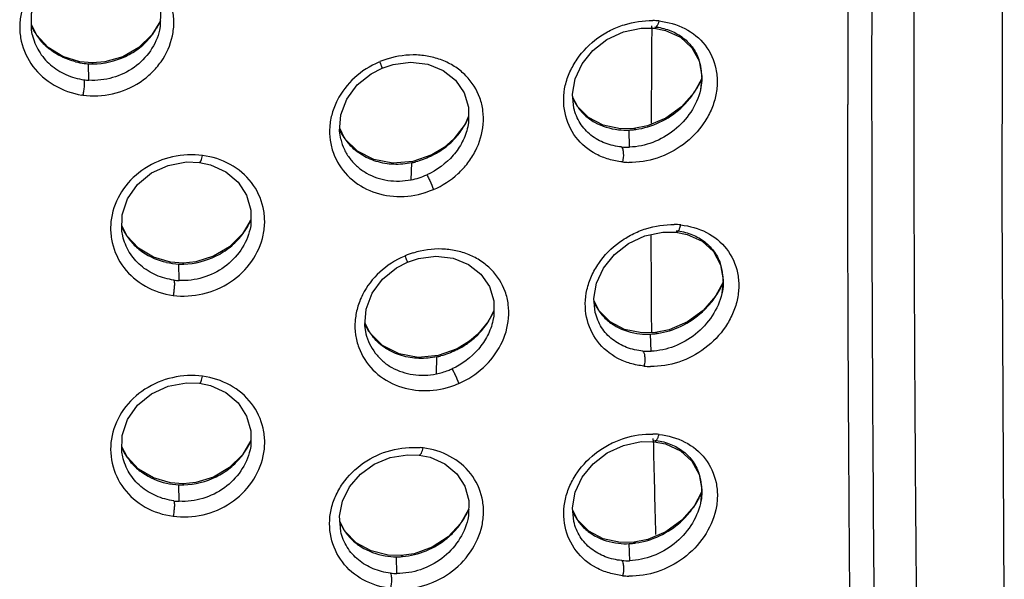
# Model space of a CAD drawing. Header units: millimetres. Extents: x 789 to 1209, y 393 to 987.
# Tile 26 of 29: x 961 to 980, y 891 to 902. Entities that reach past the tile are written whole.
import ezdxf

# ---------------------------------------------------------------- set-up
doc = ezdxf.new("R2010")
doc.units = ezdxf.units.MM
doc.header["$LTSCALE"] = 0.1

msp = doc.modelspace()

# ---------------------------------------------------------------- linework, layer by layer
at = {"color": 7, "linetype": 'Continuous'}
for p, q in [((961.664, 901.281), (961.564, 901.48)), ((964.047, 901.38), (964.046, 901.376)), ((973.368, 901.412), (973.62, 901.41)), ((973.57, 901.427), (973.57, 901.46)), ((961.579, 901.29), (961.579, 901.288)), ((974.347, 901.033), (974.485, 900.777)), ((962.745, 900.739), (962.503, 900.761)), ((962.677, 900.404), (962.668, 900.723)), ((962.755, 900.72), (962.745, 900.739)), ((968.353, 900.639), (968.563, 900.709)), ((974.485, 900.777), (974.539, 900.486)), ((974.537, 900.441), (974.391, 900.168)), ((974.539, 900.486), (974.513, 900.218)), ((972.137, 899.892), (972.039, 900.081)), ((974.513, 900.22), (974.513, 900.218)), ((977.363, 899.828), (977.363, 899.934)), ((970.025, 899.71), (969.958, 899.552)), ((967.633, 899.273), (967.531, 899.477)), ((969.958, 899.552), (969.74, 899.267)), ((970.009, 899.505), (970.008, 899.502)), ((973.225, 899.468), (972.966, 899.463)), ((973.491, 899.522), (973.225, 899.468)), ((973.262, 899.452), (973.225, 899.468)), ((967.546, 899.277), (967.55, 899.261)), ((973.141, 899.109), (973.134, 899.44)), ((969.553, 899.103), (969.315, 898.958)), ((969.74, 899.267), (969.553, 899.103)), ((969.556, 899.092), (969.553, 899.103)), ((969.315, 898.958), (968.946, 898.829)), ((968.913, 898.477), (968.925, 898.805)), ((963.416, 897.387), (963.316, 897.585)), ((963.331, 897.391), (963.33, 897.396)), ((965.797, 897.525), (965.796, 897.522)), ((973.786, 897.464), (974.039, 897.462)), ((974.764, 897.087), (974.901, 896.831)), ((964.5, 896.865), (964.256, 896.883)), ((964.427, 896.528), (964.418, 896.848)), ((964.744, 896.889), (964.5, 896.865)), ((964.514, 896.847), (964.5, 896.865)), ((968.843, 896.882), (969.053, 896.952)), ((974.901, 896.831), (974.954, 896.542)), ((974.952, 896.499), (974.807, 896.227)), ((974.954, 896.542), (974.928, 896.275)), ((974.928, 896.277), (974.928, 896.275)), ((972.553, 895.94), (972.455, 896.128)), ((970.513, 895.95), (970.409, 895.742)), ((968.121, 895.512), (968.02, 895.715)), ((970.497, 895.755), (970.497, 895.751)), ((968.035, 895.515), (968.039, 895.499)), ((973.641, 895.52), (973.381, 895.514)), ((973.557, 895.159), (973.549, 895.492)), ((973.908, 895.576), (973.641, 895.52)), ((973.678, 895.504), (973.641, 895.52)), ((970.043, 895.353), (969.805, 895.207)), ((970.046, 895.343), (970.043, 895.353)), ((969.805, 895.207), (969.436, 895.075)), ((969.402, 894.722), (969.414, 895.051)), ((973.368, 893.409), (973.619, 893.408)), ((973.598, 893.437), (973.598, 893.471)), ((963.415, 893.114), (963.316, 893.312)), ((965.796, 893.252), (965.796, 893.248)), ((963.331, 893.118), (963.33, 893.123)), ((974.347, 893.031), (974.486, 892.774)), ((964.5, 892.592), (964.256, 892.609)), ((964.744, 892.616), (964.5, 892.592)), ((974.486, 892.774), (974.539, 892.483)), ((964.427, 892.254), (964.418, 892.574)), ((964.514, 892.573), (964.5, 892.592)), ((974.534, 892.429), (974.391, 892.163)), ((974.539, 892.483), (974.513, 892.214)), ((970.025, 892.098), (969.874, 891.829)), ((972.138, 891.888), (972.04, 892.078)), ((974.514, 892.216), (974.513, 892.214)), ((967.633, 891.678), (967.533, 891.872)), ((970.011, 891.908), (970.01, 891.905)), ((973.227, 891.464), (972.968, 891.459)), ((973.493, 891.518), (973.227, 891.464)), ((973.263, 891.448), (973.227, 891.464)), ((973.143, 891.105), (973.135, 891.436)), ((968.721, 891.203), (968.47, 891.21)), ((968.639, 890.857), (968.631, 891.181)), ((968.973, 891.24), (968.721, 891.203)), ((968.745, 891.185), (968.721, 891.203))]:
    msp.add_line(p, q, dxfattribs=at)
for points in [[(980.394, 890.375), (980.354, 898.094), (980.373, 906.869), (980.37, 916.203)], [(961.58, 901.288), (961.563, 901.379), (961.568, 901.698), (961.673, 902.004), (961.866, 902.277), (962.133, 902.494), (962.456, 902.636), (962.808, 902.696), (963.054, 902.685)], [(963.054, 902.685), (963.266, 902.637), (963.565, 902.5), (963.809, 902.296), (963.977, 902.039), (964.062, 901.747), (964.059, 901.442), (964.046, 901.376)], [(964.06, 901.556), (963.895, 901.28), (963.645, 901.035), (963.335, 900.858), (962.988, 900.758), (962.745, 900.739)], [(972.062, 899.866), (972.034, 900.132), (972.086, 900.432), (972.223, 900.721), (972.433, 900.981), (972.704, 901.193), (973.023, 901.34), (973.368, 901.412)], [(973.62, 901.41), (973.838, 901.367), (974.126, 901.236), (974.347, 901.033)], [(962.503, 900.761), (962.173, 900.864), (961.886, 901.041), (961.664, 901.281)], [(967.551, 899.262), (967.527, 899.419), (967.551, 899.735), (967.668, 900.041), (967.872, 900.313), (968.142, 900.53), (968.353, 900.639)], [(968.563, 900.709), (968.904, 900.752), (969.236, 900.713), (969.533, 900.594), (969.773, 900.404), (969.941, 900.162), (970.026, 899.884), (970.024, 899.587), (970.009, 899.505)], [(974.391, 900.168), (974.149, 899.891), (973.843, 899.671), (973.491, 899.522)], [(972.966, 899.463), (972.632, 899.533), (972.349, 899.68), (972.137, 899.892)], [(968.946, 898.829), (968.56, 898.797), (968.192, 898.867), (967.874, 899.031), (967.633, 899.273)], [(963.331, 897.391), (963.315, 897.48), (963.319, 897.8), (963.424, 898.11), (963.618, 898.387), (963.887, 898.61), (964.213, 898.757), (964.568, 898.822), (964.818, 898.812)], [(964.818, 898.812), (965.03, 898.766), (965.326, 898.632), (965.565, 898.431), (965.73, 898.178), (965.812, 897.891), (965.809, 897.588), (965.796, 897.522)], [(965.81, 897.705), (965.649, 897.43), (965.4, 897.18), (965.091, 896.996), (964.744, 896.889)], [(964.256, 896.883), (963.925, 896.979), (963.637, 897.151), (963.416, 897.387)], [(972.478, 895.912), (972.45, 896.178), (972.502, 896.478), (972.639, 896.768), (972.849, 897.029), (973.12, 897.242), (973.439, 897.39), (973.786, 897.464)], [(974.039, 897.462), (974.258, 897.42), (974.545, 897.289), (974.764, 897.087)], [(969.053, 896.952), (969.394, 896.996), (969.726, 896.958), (970.022, 896.841), (970.261, 896.653), (970.429, 896.411), (970.514, 896.135), (970.512, 895.838), (970.497, 895.755)], [(968.04, 895.499), (968.016, 895.657), (968.04, 895.973), (968.157, 896.28), (968.361, 896.552), (968.631, 896.771), (968.843, 896.882)], [(974.807, 896.227), (974.566, 895.949), (974.26, 895.727), (973.908, 895.576)], [(973.381, 895.514), (973.046, 895.583), (972.764, 895.729), (972.553, 895.94)], [(970.409, 895.742), (970.204, 895.491), (970.043, 895.353)], [(969.436, 895.075), (969.05, 895.041), (968.68, 895.109), (968.362, 895.272), (968.121, 895.512)], [(963.331, 893.118), (963.314, 893.208), (963.319, 893.528), (963.424, 893.838), (963.618, 894.115), (963.887, 894.337), (964.213, 894.484), (964.568, 894.548), (964.818, 894.539)], [(964.818, 894.539), (965.029, 894.493), (965.325, 894.358), (965.565, 894.158), (965.729, 893.905), (965.812, 893.618), (965.809, 893.315), (965.796, 893.248)], [(965.81, 893.432), (965.649, 893.157), (965.4, 892.907), (965.091, 892.723), (964.744, 892.616)], [(972.063, 891.863), (972.035, 892.131), (972.087, 892.431), (972.224, 892.719), (972.434, 892.979), (972.705, 893.191), (973.023, 893.337), (973.368, 893.409)], [(973.619, 893.408), (973.838, 893.365), (974.126, 893.233), (974.347, 893.031)], [(964.256, 892.609), (963.925, 892.706), (963.637, 892.878), (963.415, 893.114)], [(967.551, 891.671), (967.525, 891.965), (967.583, 892.258), (967.723, 892.534), (967.932, 892.778), (968.199, 892.971), (968.509, 893.1), (968.841, 893.157), (969.07, 893.15)], [(969.07, 893.15), (969.281, 893.107), (969.568, 892.979), (969.796, 892.787), (969.951, 892.546), (970.028, 892.268), (970.023, 891.974), (970.01, 891.905)], [(974.391, 892.163), (974.15, 891.887), (973.844, 891.666), (973.493, 891.518)], [(972.968, 891.459), (972.633, 891.528), (972.35, 891.676), (972.138, 891.888)], [(968.47, 891.21), (968.138, 891.293), (967.851, 891.453), (967.633, 891.678)], [(969.874, 891.829), (969.628, 891.567), (969.321, 891.366), (968.973, 891.24)]]:
    msp.add_lwpolyline(points, dxfattribs=at)
for centre, radius, start, end in [((6877.448, 893.737), 5900.088, 179.7914793, 179.9398277), ((962.856, 902.085), 1.318, 332.9659, 336.6789), ((973.551, 900.02), 1.54, 84.0258, 88.4716), ((962.636, 901.933), 1.174, 203.8421, 205.0659), ((962.64, 901.935), 1.178, 205.0688, 209.867), ((962.811, 902.11), 1.369, 325.0867, 329.3085), ((962.832, 902.097), 1.345, 329.3099, 332.9661), ((1713.969, 896.282), 740.417, 179.601835, 179.745422), ((962.641, 901.936), 1.18, 209.8662, 211.0879), ((962.641, 901.936), 1.18, 211.0883, 217.131), ((962.644, 901.94), 1.185, 217.1826, 228.422), ((962.801, 902.117), 1.382, 321.5385, 322.9852), ((962.801, 902.116), 1.381, 322.985, 325.0915), ((962.678, 901.977), 1.236, 228.4076, 231.4334), ((968.975, 899.164), 1.734, 107.0965, 112.6676), ((973.55, 900.473), 0.988, 17.4815, 19.5758), ((962.752, 902.101), 1.38, 256.067, 263.0589), ((962.751, 902.094), 1.374, 263.0624, 266.5379), ((962.754, 902.101), 1.38, 266.4368, 267.6309), ((962.754, 902.096), 1.375, 267.6301, 270.0467), ((968.905, 899.275), 1.6, 111.8621, 112.6102), ((973.517, 900.463), 1.023, 6.4501, 17.4593), ((973.495, 900.46), 1.045, 359.8336, 6.4836), ((962.757, 901.687), 1.286, 262.1763, 266.4348), ((973.044, 901.074), 1.626, 324.077, 328.9704), ((973.054, 901.068), 1.616, 328.9737, 330.0532), ((973.067, 901.06), 1.601, 330.0494, 333.3073), ((973.109, 901.039), 1.553, 333.3014, 336.2771), ((962.776, 901.66), 1.557, 261.2436, 261.938), ((972.995, 900.489), 1.049, 203.5738, 207.8273), ((973.037, 901.08), 1.636, 314.2595, 324.0478), ((972.98, 900.481), 1.032, 207.8219, 213.5316), ((973.011, 901.107), 1.674, 312.1212, 314.2707), ((968.74, 900.248), 1.405, 334.2189, 336.6382), ((968.656, 900.296), 1.502, 316.9704, 327.4042), ((968.684, 900.277), 1.468, 327.4412, 329.9461), ((968.699, 900.268), 1.451, 329.9471, 331.7895), ((968.716, 900.259), 1.432, 331.788, 334.2195), ((968.535, 899.901), 1.104, 204.1326, 212.3063), ((968.539, 899.904), 1.108, 212.3046, 213.0997), ((968.542, 899.906), 1.111, 213.105, 220.1613), ((973.069, 900.768), 1.33, 263.7897, 272.8042), ((973.065, 900.863), 1.424, 272.7682, 274.4711), ((973.062, 900.899), 1.461, 274.4784, 277.8409), ((968.584, 900.382), 1.615, 299.5337, 307.0018), ((968.621, 900.328), 1.55, 307.0943, 315.0501), ((968.629, 900.32), 1.539, 315.0507, 316.9868), ((973.096, 900.368), 1.26, 265.0562, 272.0737), ((968.619, 900.292), 1.518, 281.625, 284.39), ((973.159, 900.317), 1.503, 264.024, 268.6431), ((968.672, 899.855), 1.701, 287.5917, 293.2996), ((964.384, 898.04), 1.171, 203.8829, 205.404), ((964.552, 898.257), 1.378, 329.4022, 333.2596), ((964.581, 898.242), 1.345, 333.2606, 336.7785), ((973.974, 896.074), 1.538, 84.1253, 88.7959), ((964.381, 898.038), 1.168, 205.4007, 211.4542), ((964.516, 898.279), 1.42, 321.9496, 323.5903), ((964.518, 898.278), 1.418, 323.5901, 325.7112), ((964.529, 898.271), 1.405, 325.707, 329.4032), ((1158.732, 897.404), 185.177, 179.99483, 180.57788), ((969.403, 895.514), 1.606, 112.0197, 112.8281), ((969.474, 895.404), 1.74, 107.4107, 112.8542), ((964.477, 898.214), 1.368, 257.3795, 267.5225), ((964.48, 898.227), 1.381, 267.4153, 268.7362), ((964.48, 898.225), 1.379, 268.7358, 271.4066), ((973.967, 896.531), 0.986, 17.3602, 19.3937), ((973.933, 896.52), 1.022, 6.3401, 17.3369), ((973.909, 896.517), 1.046, 359.7733, 6.3769), ((964.486, 897.808), 1.282, 262.6863, 267.3362), ((973.517, 897.1), 1.562, 333.4669, 336.4112), ((973.449, 897.136), 1.638, 324.254, 329.1398), ((973.458, 897.13), 1.627, 329.1436, 330.0581), ((973.472, 897.122), 1.611, 330.0537, 333.4721), ((973.393, 896.526), 1.028, 202.8163, 212.6821), ((973.44, 897.143), 1.65, 314.5171, 324.2255), ((969.186, 896.518), 1.452, 329.9718, 334.3469), ((969.218, 896.502), 1.416, 334.3542, 336.6246), ((973.366, 896.509), 0.997, 212.7394, 213.3575), ((973.413, 897.169), 1.687, 312.3564, 314.5284), ((969.017, 896.137), 1.097, 204.1818, 212.3979), ((969.02, 896.139), 1.1, 212.397, 213.2165), ((969.023, 896.141), 1.103, 213.2213, 220.2742), ((973.478, 896.818), 1.328, 264.1035, 273.0817), ((973.473, 896.917), 1.427, 273.0439, 274.7621), ((973.47, 896.954), 1.465, 274.7697, 278.1611), ((969.061, 896.636), 1.626, 299.8815, 307.2955), ((973.506, 896.417), 1.258, 265.1906, 272.3242), ((969.099, 896.542), 1.523, 281.928, 284.8259), ((973.571, 896.364), 1.501, 264.1374, 268.9935), ((969.154, 896.103), 1.708, 287.9307, 293.5055), ((973.556, 892.027), 1.529, 84.175, 88.6071), ((964.581, 893.969), 1.345, 333.2586, 336.7827), ((1273.587, 900.226), 300.065, 181.29635, 181.64474), ((964.384, 893.766), 1.171, 203.867, 205.4015), ((964.382, 893.765), 1.169, 205.3982, 211.45), ((964.518, 894.005), 1.418, 323.5895, 325.7127), ((964.529, 893.997), 1.405, 325.7085, 329.406), ((964.552, 893.983), 1.378, 329.4051, 333.2576), ((968.959, 891.746), 1.554, 83.2069, 85.2787), ((964.516, 894.006), 1.42, 321.9443, 323.5898), ((973.548, 892.469), 0.991, 17.519, 19.5223), ((964.477, 893.941), 1.368, 257.3712, 267.5158), ((973.515, 892.459), 1.025, 6.4456, 17.4965), ((964.48, 893.954), 1.381, 267.4088, 268.729), ((964.48, 893.952), 1.379, 268.7286, 271.398), ((973.494, 892.456), 1.047, 359.8808, 6.4793), ((964.486, 893.535), 1.282, 262.6848, 267.3306), ((973.045, 893.068), 1.626, 324.1031, 329.0203), ((973.054, 893.063), 1.615, 329.0236, 330.0768), ((973.067, 893.055), 1.6, 330.073, 333.3802), ((973.11, 893.034), 1.553, 333.3746, 336.3288), ((968.688, 892.68), 1.463, 332.0333, 335.2065), ((968.729, 892.661), 1.419, 335.2125, 337.1518), ((972.997, 892.486), 1.05, 203.5793, 207.8642), ((973.037, 893.075), 1.636, 314.2993, 324.074), ((968.546, 892.306), 1.112, 203.9675, 206.6097), ((968.65, 892.701), 1.506, 322.411, 327.5068), ((968.653, 892.698), 1.503, 327.5065, 330.05), ((968.661, 892.694), 1.494, 330.0501, 332.0415), ((972.982, 892.478), 1.033, 207.8591, 213.4961), ((973.012, 893.101), 1.673, 312.1398, 314.3105), ((968.539, 892.302), 1.104, 206.6042, 212.3387), ((968.65, 892.702), 1.507, 311.8293, 322.3745), ((968.625, 892.73), 1.545, 309.8266, 311.84), ((973.07, 892.763), 1.329, 263.7911, 272.7911), ((973.066, 892.857), 1.423, 272.7558, 274.4685), ((973.063, 892.894), 1.46, 274.4759, 277.8579), ((968.632, 892.525), 1.345, 260.4294, 269.9619), ((968.636, 892.566), 1.385, 269.8118, 271.3713), ((968.636, 892.573), 1.392, 271.3725, 274.5124), ((973.097, 892.363), 1.259, 265.0876, 272.0649), ((968.65, 892.127), 1.27, 263.7869, 269.5269), ((973.162, 892.31), 1.503, 264.0897, 268.663)]:
    msp.add_arc(centre, radius, start, end, dxfattribs=at)
for points, knots in [([(978.677, 915.799), (978.67, 913.057), (978.65, 907.576), (978.631, 899.352), (978.674, 891.132), (978.74, 885.652), (978.694, 882.915)], [0, 0, 0, 0, 0.250073, 0.500104, 0.750245, 1, 1, 1, 1]), ([(977.909, 885.728), (977.907, 886.219), (977.9, 887.202), (977.885, 889.166), (977.866, 891.619), (977.847, 894.562), (977.831, 898.486), (977.833, 903.39), (977.845, 907.315), (977.851, 909.277)], [0, 0, 0, 0, 0.062637, 0.1252, 0.250218, 0.375166, 0.5001, 0.750009, 1, 1, 1, 1]), ([(963.105, 902.82), (962.914, 902.848), (962.52, 902.831), (961.979, 902.61), (961.559, 902.217), (961.365, 901.786), (961.328, 901.425), (961.37, 901.068), (961.565, 900.644), (961.994, 900.275), (962.354, 900.149), (962.541, 900.118)], [0, 0, 0, 0, 0.129846, 0.259458, 0.385836, 0.508108, 0.568468, 0.62858, 0.749028, 0.872636, 1, 1, 1, 1]), ([(962.559, 900.115), (962.75, 900.091), (963.144, 900.111), (963.597, 900.3), (963.896, 900.541), (964.138, 900.825), (964.293, 901.17), (964.331, 901.531), (964.29, 901.887), (964.095, 902.306), (963.668, 902.67), (963.309, 902.791), (963.123, 902.817)], [0, 0, 0, 0, 0.129956, 0.259811, 0.324171, 0.387643, 0.510853, 0.571367, 0.631317, 0.750743, 0.873157, 1, 1, 1, 1]), ([(973.003, 898.822), (972.914, 898.832), (972.739, 898.866), (972.414, 898.996), (972.071, 899.28), (971.852, 899.77), (971.86, 900.225), (971.98, 900.57), (972.166, 900.901), (972.441, 901.18), (972.771, 901.378), (973.122, 901.521), (973.406, 901.562), (973.592, 901.559)], [0, 0, 0, 0, 0.061646, 0.122132, 0.239922, 0.357656, 0.479552, 0.543164, 0.608104, 0.739981, 0.806378, 0.872203, 1, 1, 1, 1]), ([(964.045, 901.376), (964.013, 901.234), (963.886, 900.957), (963.564, 900.629), (963.143, 900.43), (962.831, 900.395), (962.677, 900.404)], [0, 0, 0, 0, 0.241931, 0.491325, 0.745518, 1, 1, 1, 1]), ([(973.711, 901.552), (973.884, 901.531), (974.224, 901.44), (974.634, 901.107), (974.814, 900.705), (974.848, 900.357), (974.814, 900.086), (974.725, 899.821), (974.539, 899.488), (974.201, 899.137), (973.689, 898.87), (973.309, 898.81), (973.124, 898.814)], [0, 0, 0, 0, 0.120812, 0.237086, 0.353869, 0.41452, 0.476979, 0.541214, 0.606803, 0.739556, 0.87164, 1, 1, 1, 1]), ([(973.62, 901.41), (973.623, 901.41), (973.636, 901.41), (973.647, 901.418), (973.654, 901.425)], [0, 0, 0, 0, 0.218107, 1, 1, 1, 1]), ([(973.627, 901.439), (973.722, 901.428), (973.908, 901.385), (974.16, 901.254), (974.362, 901.058), (974.45, 900.892), (974.481, 900.804)], [0, 0, 0, 0, 0.256894, 0.506037, 0.751822, 1, 1, 1, 1]), ([(973.654, 901.425), (973.658, 901.428), (973.672, 901.445), (973.683, 901.465), (973.69, 901.481)], [0, 0, 0, 0, 0.21541, 1, 1, 1, 1]), ([(973.69, 901.481), (973.692, 901.486), (973.701, 901.509), (973.708, 901.532), (973.712, 901.55)], [0, 0, 0, 0, 0.243431, 1, 1, 1, 1]), ([(961.58, 901.288), (961.605, 901.177), (961.693, 900.959), (961.923, 900.688), (962.229, 900.497), (962.463, 900.43), (962.583, 900.414)], [0, 0, 0, 0, 0.243175, 0.490291, 0.742322, 1, 1, 1, 1]), ([(962.755, 900.72), (962.97, 900.721), (963.297, 900.797), (963.664, 901.022), (963.817, 901.174), (963.883, 901.257)], [0, 0, 0, 0, 0.50112, 0.752211, 1, 1, 1, 1]), ([(962.42, 900.761), (962.373, 900.773), (962.19, 900.828), (962.019, 900.923), (961.908, 901.011)], [0, 0, 0, 0, 0.253222, 1, 1, 1, 1]), ([(969.348, 898.288), (969.52, 898.364), (969.762, 898.521), (970.017, 898.797), (970.213, 899.106), (970.319, 899.459), (970.313, 899.812), (970.233, 900.146), (970.044, 900.443), (969.78, 900.663), (969.547, 900.787), (969.29, 900.866), (968.926, 900.913), (968.644, 900.874), (968.467, 900.818)], [0, 0, 0, 0, 0.131469, 0.196801, 0.261246, 0.385839, 0.446496, 0.506141, 0.623878, 0.683745, 0.744638, 0.806845, 0.870322, 1, 1, 1, 1]), ([(968.29, 900.753), (968.117, 900.681), (967.797, 900.478), (967.509, 900.105), (967.377, 899.767), (967.329, 899.506), (967.336, 899.244), (967.421, 898.91), (967.657, 898.534), (968.105, 898.236), (968.643, 898.124), (969.012, 898.175), (969.189, 898.229)], [0, 0, 0, 0, 0.131123, 0.259365, 0.322065, 0.383615, 0.444191, 0.504096, 0.623228, 0.74481, 0.87051, 1, 1, 1, 1]), ([(968.353, 900.639), (968.353, 900.64), (968.352, 900.644), (968.351, 900.65), (968.347, 900.662), (968.342, 900.676), (968.335, 900.694), (968.324, 900.723), (968.315, 900.745), (968.309, 900.761)], [0, 0, 0, 0, 0.019802, 0.074718, 0.166046, 0.290654, 0.442662, 0.616042, 1, 1, 1, 1]), ([(974.54, 900.457), (974.54, 900.437), (974.537, 900.358), (974.526, 900.279), (974.513, 900.22)], [0, 0, 0, 0, 0.246807, 1, 1, 1, 1]), ([(962.582, 900.414), (962.586, 900.4), (962.588, 900.359), (962.585, 900.288), (962.575, 900.203), (962.565, 900.144), (962.559, 900.115)], [0, 0, 0, 0, 0.146457, 0.401393, 0.712635, 1, 1, 1, 1]), ([(974.512, 900.218), (974.478, 900.066), (974.344, 899.771), (974.019, 899.417), (973.604, 899.18), (973.294, 899.114), (973.141, 899.109)], [0, 0, 0, 0, 0.249127, 0.504073, 0.756221, 1, 1, 1, 1]), ([(972.987, 899.113), (972.879, 899.122), (972.667, 899.17), (972.385, 899.327), (972.168, 899.565), (972.087, 899.764), (972.062, 899.866)], [0, 0, 0, 0, 0.255658, 0.504595, 0.750692, 1, 1, 1, 1]), ([(972.12, 899.911), (972.164, 899.845), (972.267, 899.724), (972.527, 899.536), (972.765, 899.465), (972.924, 899.447)], [0, 0, 0, 0, 0.247258, 0.495082, 1, 1, 1, 1]), ([(973.262, 899.452), (973.42, 899.474), (973.736, 899.571), (974.011, 899.754), (974.133, 899.865)], [0, 0, 0, 0, 0.491595, 1, 1, 1, 1]), ([(977.156, 877.983), (977.271, 878.897), (977.362, 880.274), (977.413, 882.105), (977.433, 883.472), (977.442, 884.837), (977.437, 886.202), (977.426, 887.566), (977.412, 889.383), (977.395, 891.655), (977.371, 895.288), (977.364, 898.012), (977.363, 899.828)], [0, 0, 0, 0, 0.126435, 0.189059, 0.251577, 0.314058, 0.376495, 0.4389, 0.501284, 0.626007, 0.750681, 1, 1, 1, 1]), ([(970.009, 899.502), (969.986, 899.402), (969.914, 899.204), (969.677, 898.855), (969.41, 898.659), (969.217, 898.573)], [0, 0, 0, 0, 0.244207, 0.494595, 1, 1, 1, 1]), ([(967.551, 899.262), (967.567, 899.194), (967.614, 899.061), (967.725, 898.881), (967.87, 898.727), (968.105, 898.558), (968.462, 898.439), (968.765, 898.449), (968.913, 898.478)], [0, 0, 0, 0, 0.12097, 0.241786, 0.363163, 0.486196, 0.739, 1, 1, 1, 1]), ([(968.925, 898.805), (968.811, 898.782), (968.578, 898.762), (968.238, 898.819), (967.93, 898.958), (967.763, 899.106), (967.692, 899.189)], [0, 0, 0, 0, 0.259022, 0.511845, 0.758345, 1, 1, 1, 1]), ([(972.987, 899.113), (972.997, 899.1), (973.013, 899.06), (973.026, 898.961), (973.018, 898.877), (973.005, 898.82)], [0, 0, 0, 0, 0.165052, 0.41822, 1, 1, 1, 1]), ([(964.876, 898.948), (964.685, 898.975), (964.288, 898.956), (963.745, 898.729), (963.322, 898.332), (963.125, 897.897), (963.087, 897.532), (963.128, 897.174), (963.325, 896.75), (963.757, 896.385), (964.12, 896.266), (964.307, 896.239)], [0, 0, 0, 0, 0.129551, 0.259671, 0.386984, 0.510048, 0.570579, 0.630674, 0.750581, 0.87333, 1, 1, 1, 1]), ([(964.307, 896.239), (964.498, 896.215), (964.894, 896.239), (965.435, 896.47), (965.853, 896.875), (966.05, 897.312), (966.089, 897.676), (966.049, 898.033), (965.853, 898.451), (965.423, 898.811), (965.062, 898.925), (964.876, 898.948)], [0, 0, 0, 0, 0.129832, 0.260225, 0.388462, 0.512554, 0.573303, 0.633288, 0.752236, 0.873806, 1, 1, 1, 1]), ([(964.818, 898.812), (964.824, 898.811), (964.838, 898.826), (964.85, 898.854), (964.864, 898.897), (964.872, 898.93), (964.876, 898.948)], [0, 0, 0, 0, 0.108992, 0.329036, 0.642293, 1, 1, 1, 1]), ([(969.38, 898.977), (969.35, 898.96), (969.227, 898.896), (969.096, 898.847), (968.996, 898.822)], [0, 0, 0, 0, 0.251623, 1, 1, 1, 1]), ([(969.217, 898.573), (969.225, 898.561), (969.243, 898.524), (969.288, 898.429), (969.324, 898.346), (969.348, 898.288)], [0, 0, 0, 0, 0.139234, 0.397842, 1, 1, 1, 1]), ([(973.418, 894.871), (973.329, 894.882), (973.155, 894.915), (972.83, 895.044), (972.488, 895.327), (972.27, 895.816), (972.278, 896.271), (972.398, 896.617), (972.584, 896.949), (972.859, 897.228), (973.188, 897.427), (973.537, 897.572), (973.821, 897.614), (974.006, 897.612)], [0, 0, 0, 0, 0.061509, 0.121857, 0.239424, 0.357112, 0.479176, 0.542927, 0.608006, 0.740095, 0.806531, 0.872347, 1, 1, 1, 1]), ([(974.131, 897.604), (974.304, 897.584), (974.642, 897.494), (975.052, 897.162), (975.231, 896.761), (975.264, 896.414), (975.231, 896.143), (975.141, 895.877), (974.956, 895.544), (974.619, 895.192), (974.109, 894.923), (973.73, 894.861), (973.545, 894.864)], [0, 0, 0, 0, 0.120495, 0.236511, 0.353246, 0.413974, 0.476556, 0.540944, 0.606679, 0.739637, 0.871753, 1, 1, 1, 1]), ([(964.323, 896.537), (964.204, 896.552), (963.973, 896.616), (963.671, 896.802), (963.443, 897.067), (963.357, 897.281), (963.331, 897.391)], [0, 0, 0, 0, 0.257955, 0.509998, 0.756508, 1, 1, 1, 1]), ([(963.385, 897.429), (963.427, 897.36), (963.527, 897.23), (963.779, 897.017), (964.015, 896.916), (964.178, 896.88)], [0, 0, 0, 0, 0.245229, 0.493685, 1, 1, 1, 1]), ([(965.795, 897.522), (965.73, 897.235), (965.354, 896.695), (964.73, 896.514), (964.427, 896.528)], [0, 0, 0, 0, 0.492401, 1, 1, 1, 1]), ([(964.514, 896.847), (964.728, 896.852), (965.053, 896.935), (965.416, 897.166), (965.569, 897.32), (965.634, 897.404)], [0, 0, 0, 0, 0.499601, 0.751148, 1, 1, 1, 1]), ([(974.039, 897.462), (974.042, 897.462), (974.055, 897.463), (974.067, 897.47), (974.074, 897.477)], [0, 0, 0, 0, 0.219301, 1, 1, 1, 1]), ([(974.046, 897.491), (974.141, 897.481), (974.326, 897.438), (974.578, 897.307), (974.779, 897.112), (974.867, 896.945), (974.897, 896.858)], [0, 0, 0, 0, 0.256648, 0.505566, 0.751359, 1, 1, 1, 1]), ([(974.074, 897.477), (974.077, 897.481), (974.092, 897.497), (974.103, 897.517), (974.11, 897.534)], [0, 0, 0, 0, 0.216027, 1, 1, 1, 1]), ([(968.78, 896.994), (968.607, 896.921), (968.287, 896.717), (967.999, 896.343), (967.867, 896.004), (967.82, 895.741), (967.828, 895.479), (967.913, 895.145), (968.15, 894.771), (968.599, 894.475), (969.137, 894.365), (969.506, 894.419), (969.682, 894.476)], [0, 0, 0, 0, 0.131287, 0.259796, 0.32262, 0.384261, 0.444882, 0.504778, 0.623752, 0.745086, 0.870579, 1, 1, 1, 1]), ([(968.843, 896.882), (968.843, 896.882), (968.843, 896.886), (968.841, 896.892), (968.838, 896.904), (968.83, 896.926), (968.818, 896.959), (968.807, 896.988), (968.801, 897.003)], [0, 0, 0, 0, 0.020864, 0.076037, 0.167343, 0.291755, 0.616538, 1, 1, 1, 1]), ([(969.838, 894.534), (970.011, 894.61), (970.331, 894.818), (970.677, 895.264), (970.81, 895.709), (970.804, 896.063), (970.723, 896.397), (970.534, 896.694), (970.269, 896.912), (970.035, 897.035), (969.778, 897.112), (969.414, 897.157), (969.133, 897.117), (968.956, 897.06)], [0, 0, 0, 0, 0.131678, 0.261276, 0.386181, 0.44693, 0.506606, 0.624239, 0.684006, 0.744793, 0.806907, 0.870318, 1, 1, 1, 1]), ([(964.323, 896.537), (964.328, 896.523), (964.332, 896.482), (964.331, 896.411), (964.322, 896.326), (964.313, 896.267), (964.307, 896.239)], [0, 0, 0, 0, 0.148598, 0.403185, 0.713148, 1, 1, 1, 1]), ([(974.955, 896.513), (974.955, 896.493), (974.952, 896.414), (974.941, 896.335), (974.928, 896.277)], [0, 0, 0, 0, 0.246752, 1, 1, 1, 1]), ([(974.928, 896.275), (974.893, 896.122), (974.758, 895.827), (974.434, 895.471), (974.019, 895.233), (973.709, 895.166), (973.557, 895.16)], [0, 0, 0, 0, 0.249617, 0.5048, 0.756761, 1, 1, 1, 1]), ([(973.4, 895.163), (973.292, 895.172), (973.082, 895.219), (972.8, 895.374), (972.584, 895.611), (972.503, 895.809), (972.478, 895.912)], [0, 0, 0, 0, 0.255426, 0.504169, 0.750289, 1, 1, 1, 1]), ([(972.533, 895.961), (972.577, 895.895), (972.68, 895.773), (972.941, 895.585), (973.18, 895.514), (973.341, 895.497)], [0, 0, 0, 0, 0.247549, 0.495307, 1, 1, 1, 1]), ([(973.678, 895.504), (973.837, 895.527), (974.153, 895.626), (974.428, 895.811), (974.55, 895.923)], [0, 0, 0, 0, 0.491196, 1, 1, 1, 1]), ([(970.497, 895.751), (970.474, 895.651), (970.402, 895.453), (970.165, 895.103), (969.898, 894.906), (969.704, 894.819)], [0, 0, 0, 0, 0.244362, 0.494895, 1, 1, 1, 1]), ([(970.046, 895.343), (970.086, 895.373), (970.24, 895.503), (970.368, 895.662), (970.443, 895.792)], [0, 0, 0, 0, 0.25163, 1, 1, 1, 1]), ([(968.039, 895.499), (968.072, 895.364), (968.167, 895.168), (968.36, 894.962), (968.597, 894.797), (968.953, 894.682), (969.254, 894.692), (969.402, 894.722)], [0, 0, 0, 0, 0.242309, 0.364359, 0.48764, 0.739318, 1, 1, 1, 1]), ([(969.414, 895.051), (969.3, 895.027), (969.068, 895.006), (968.727, 895.06), (968.419, 895.198), (968.251, 895.345), (968.181, 895.428)], [0, 0, 0, 0, 0.259225, 0.512028, 0.758399, 1, 1, 1, 1]), ([(969.871, 895.227), (969.841, 895.209), (969.719, 895.144), (969.589, 895.095), (969.489, 895.068)], [0, 0, 0, 0, 0.251748, 1, 1, 1, 1]), ([(973.4, 895.163), (973.411, 895.15), (973.427, 895.11), (973.441, 895.011), (973.433, 894.927), (973.42, 894.87)], [0, 0, 0, 0, 0.166061, 0.419401, 1, 1, 1, 1]), ([(964.875, 894.675), (964.684, 894.701), (964.288, 894.68), (963.745, 894.454), (963.322, 894.056), (963.087, 893.539), (963.089, 892.981), (963.325, 892.475), (963.755, 892.108), (964.119, 891.99), (964.307, 891.966)], [0, 0, 0, 0, 0.129678, 0.25987, 0.387258, 0.510401, 0.630403, 0.750392, 0.873232, 1, 1, 1, 1]), ([(969.402, 894.722), (969.479, 894.737), (969.582, 894.767), (969.68, 894.808), (969.704, 894.819)], [0, 0, 0, 0, 0.748522, 1, 1, 1, 1]), ([(969.704, 894.819), (969.713, 894.807), (969.732, 894.77), (969.778, 894.676), (969.814, 894.593), (969.838, 894.534)], [0, 0, 0, 0, 0.139476, 0.398283, 1, 1, 1, 1]), ([(964.307, 891.966), (964.498, 891.939), (964.895, 891.96), (965.436, 892.193), (965.854, 892.598), (966.051, 893.036), (966.089, 893.4), (966.049, 893.757), (965.853, 894.176), (965.423, 894.536), (965.062, 894.651), (964.875, 894.675)], [0, 0, 0, 0, 0.129741, 0.260159, 0.388399, 0.512494, 0.57325, 0.633247, 0.75222, 0.873802, 1, 1, 1, 1]), ([(964.818, 894.539), (964.823, 894.538), (964.838, 894.552), (964.85, 894.581), (964.864, 894.624), (964.872, 894.657), (964.875, 894.675)], [0, 0, 0, 0, 0.108927, 0.329014, 0.642283, 1, 1, 1, 1]), ([(973.007, 890.815), (972.918, 890.826), (972.743, 890.859), (972.417, 890.989), (972.074, 891.274), (971.854, 891.764), (971.862, 892.219), (971.981, 892.565), (972.167, 892.896), (972.442, 893.175), (972.771, 893.374), (973.122, 893.518), (973.407, 893.559), (973.592, 893.556)], [0, 0, 0, 0, 0.061665, 0.122176, 0.240022, 0.357805, 0.479716, 0.543318, 0.608238, 0.740062, 0.806433, 0.872236, 1, 1, 1, 1]), ([(973.71, 893.549), (973.884, 893.528), (974.224, 893.437), (974.635, 893.104), (974.816, 892.702), (974.85, 892.354), (974.805, 891.989), (974.607, 891.55), (974.205, 891.132), (973.693, 890.864), (973.313, 890.804), (973.127, 890.808)], [0, 0, 0, 0, 0.120891, 0.237283, 0.354201, 0.41491, 0.477412, 0.606729, 0.73949, 0.871591, 1, 1, 1, 1]), ([(973.619, 893.408), (973.622, 893.407), (973.635, 893.408), (973.646, 893.416), (973.653, 893.422)], [0, 0, 0, 0, 0.217957, 1, 1, 1, 1]), ([(973.626, 893.436), (973.721, 893.426), (973.908, 893.382), (974.16, 893.251), (974.363, 893.055), (974.451, 892.888), (974.482, 892.8)], [0, 0, 0, 0, 0.256806, 0.505919, 0.751739, 1, 1, 1, 1]), ([(973.653, 893.422), (973.656, 893.426), (973.671, 893.443), (973.682, 893.463), (973.689, 893.479)], [0, 0, 0, 0, 0.215286, 1, 1, 1, 1]), ([(973.689, 893.479), (973.691, 893.484), (973.7, 893.507), (973.707, 893.53), (973.711, 893.548)], [0, 0, 0, 0, 0.243477, 1, 1, 1, 1]), ([(965.795, 893.248), (965.73, 892.961), (965.354, 892.421), (964.73, 892.24), (964.427, 892.254)], [0, 0, 0, 0, 0.492405, 1, 1, 1, 1]), ([(968.512, 890.568), (968.33, 890.592), (967.975, 890.698), (967.553, 891.054), (967.325, 891.551), (967.327, 892.01), (967.443, 892.356), (967.629, 892.685), (967.978, 893.027), (968.508, 893.271), (968.898, 893.308), (969.087, 893.295)], [0, 0, 0, 0, 0.124534, 0.245035, 0.363833, 0.484499, 0.546819, 0.610357, 0.739878, 0.871002, 1, 1, 1, 1]), ([(968.569, 890.563), (968.758, 890.546), (969.149, 890.586), (969.677, 890.837), (970.087, 891.249), (970.283, 891.687), (970.325, 892.051), (970.287, 892.403), (970.098, 892.814), (969.676, 893.16), (969.325, 893.266), (969.145, 893.288)], [0, 0, 0, 0, 0.12926, 0.26064, 0.39104, 0.517392, 0.578838, 0.639032, 0.756912, 0.876096, 1, 1, 1, 1]), ([(969.07, 893.15), (969.078, 893.149), (969.097, 893.161), (969.123, 893.208), (969.137, 893.254), (969.145, 893.288)], [0, 0, 0, 0, 0.133551, 0.356998, 1, 1, 1, 1]), ([(964.323, 892.264), (964.204, 892.279), (963.973, 892.343), (963.671, 892.528), (963.443, 892.793), (963.357, 893.008), (963.331, 893.118)], [0, 0, 0, 0, 0.257951, 0.509996, 0.756508, 1, 1, 1, 1]), ([(963.385, 893.155), (963.427, 893.087), (963.526, 892.956), (963.779, 892.743), (964.015, 892.643), (964.178, 892.606)], [0, 0, 0, 0, 0.24523, 0.493687, 1, 1, 1, 1]), ([(964.514, 892.573), (964.728, 892.578), (965.053, 892.662), (965.416, 892.892), (965.568, 893.047), (965.634, 893.13)], [0, 0, 0, 0, 0.499607, 0.75115, 1, 1, 1, 1]), ([(974.541, 892.454), (974.541, 892.434), (974.538, 892.354), (974.527, 892.275), (974.514, 892.216)], [0, 0, 0, 0, 0.246826, 1, 1, 1, 1]), ([(964.323, 892.264), (964.328, 892.25), (964.332, 892.209), (964.331, 892.138), (964.322, 892.053), (964.313, 891.994), (964.307, 891.966)], [0, 0, 0, 0, 0.148579, 0.40315, 0.713123, 1, 1, 1, 1]), ([(974.513, 892.214), (974.479, 892.062), (974.344, 891.767), (974.02, 891.412), (973.605, 891.176), (973.295, 891.11), (973.143, 891.105)], [0, 0, 0, 0, 0.249175, 0.504079, 0.756192, 1, 1, 1, 1]), ([(970.01, 891.905), (969.976, 891.758), (969.846, 891.472), (969.524, 891.129), (969.105, 890.908), (968.793, 890.856), (968.639, 890.857)], [0, 0, 0, 0, 0.2451, 0.497417, 0.750888, 1, 1, 1, 1]), ([(972.989, 891.108), (972.881, 891.118), (972.669, 891.166), (972.386, 891.323), (972.169, 891.561), (972.088, 891.76), (972.063, 891.863)], [0, 0, 0, 0, 0.255627, 0.504571, 0.75069, 1, 1, 1, 1]), ([(972.121, 891.908), (972.164, 891.842), (972.267, 891.72), (972.528, 891.532), (972.766, 891.46), (972.926, 891.442)], [0, 0, 0, 0, 0.24729, 0.495132, 1, 1, 1, 1]), ([(973.263, 891.448), (973.422, 891.469), (973.737, 891.567), (974.012, 891.75), (974.134, 891.86)], [0, 0, 0, 0, 0.491673, 1, 1, 1, 1]), ([(968.512, 890.864), (968.398, 890.877), (968.176, 890.933), (967.883, 891.105), (967.66, 891.357), (967.576, 891.564), (967.551, 891.671)], [0, 0, 0, 0, 0.257287, 0.508059, 0.754253, 1, 1, 1, 1]), ([(967.606, 891.711), (967.649, 891.644), (967.75, 891.517), (968.008, 891.315), (968.246, 891.227), (968.408, 891.2)], [0, 0, 0, 0, 0.245906, 0.494045, 1, 1, 1, 1]), ([(968.745, 891.185), (968.902, 891.197), (969.215, 891.275), (969.491, 891.441), (969.614, 891.543)], [0, 0, 0, 0, 0.495869, 1, 1, 1, 1]), ([(972.989, 891.108), (972.999, 891.096), (973.015, 891.055), (973.028, 890.956), (973.02, 890.871), (973.007, 890.815)], [0, 0, 0, 0, 0.165133, 0.418831, 1, 1, 1, 1]), ([(968.512, 890.864), (968.52, 890.851), (968.53, 890.81), (968.535, 890.71), (968.525, 890.625), (968.512, 890.567)], [0, 0, 0, 0, 0.155762, 0.410315, 1, 1, 1, 1])]:
    msp.add_open_spline(points, degree=3, knots=knots, dxfattribs=at)
for points in [[(968.913, 898.477), (969.017, 898.497), (969.119, 898.53), (969.216, 898.573)], [(974.11, 897.534), (974.12, 897.556), (974.127, 897.579), (974.133, 897.603)]]:
    msp.add_open_spline(points, degree=3, dxfattribs=at)

doc.saveas('drawing.dxf')
